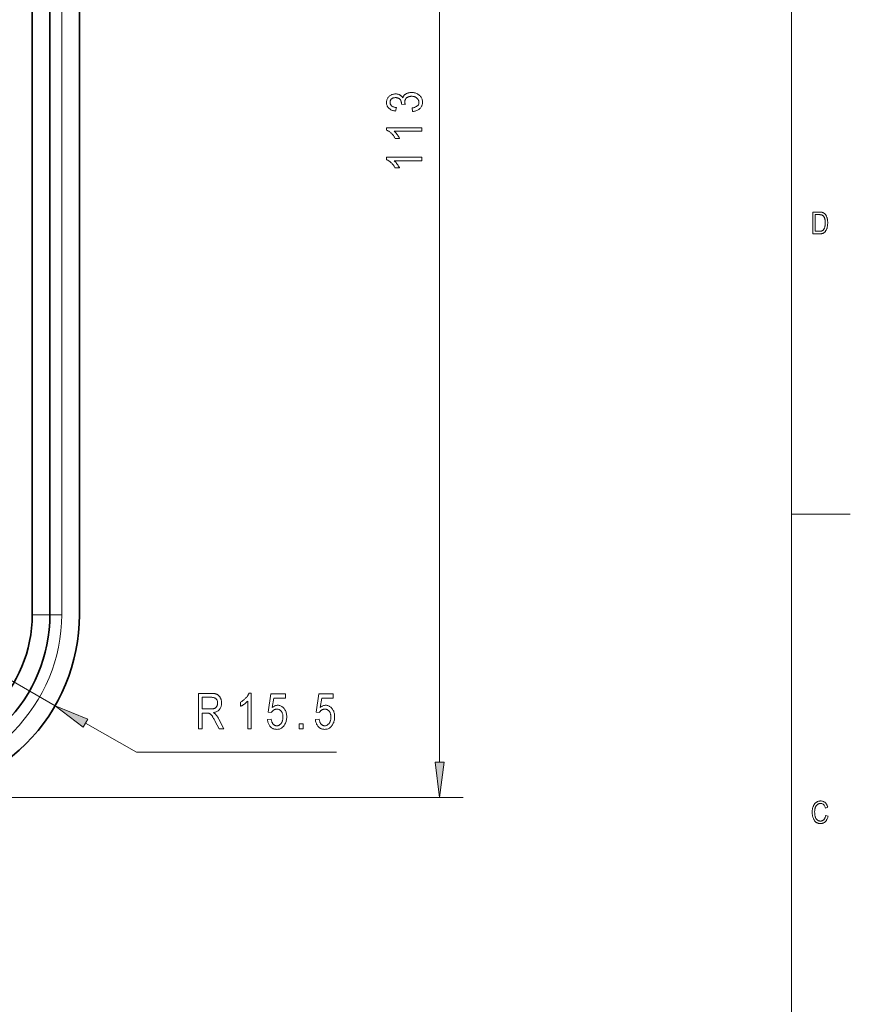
# Model space of a CAD drawing. Extents: x 1 to 211, y 3 to 294.
# Tile 26 of 31: x 140 to 211, y 127 to 210. Entities that reach past the tile are written whole.
import ezdxf

# ---------------------------------------------------------------- set-up
doc = ezdxf.new("R2010")
doc.units = 0

msp = doc.modelspace()

# ---------------------------------------------------------------- linework, layer by layer
at = {"color": 7, "lineweight": 13}
for p, q in [((205.716782, 288.883942), (205.716782, 7.883948)), ((175.872269, 147.331024), (175.872269, 254.382355)), ((143.806931, 159.856689), (143.806931, 241.856689)), ((131.806931, 144.356689), (177.872269, 144.356689))]:
    msp.add_line(p, q, dxfattribs=at)
at = {"color": 7, "lineweight": 35}
for p, q in [((141.306931, 241.856689), (141.306931, 159.856689)), ((142.806931, 241.856689), (142.806931, 159.856689)), ((145.306931, 159.856689), (145.306931, 241.856689))]:
    msp.add_line(p, q, dxfattribs=at)
at = {"color": 7, "lineweight": 13, "ltscale": 0.125}
msp.add_line((210.716782, 168.383942), (205.716782, 168.383942), dxfattribs=at)
at = {"color": 7, "lineweight": 13, "ltscale": 0.3875}
msp.add_line((129.806931, 159.856689), (143.247894, 152.137192), dxfattribs=at)
at = {"color": 7, "lineweight": 13, "ltscale": 0.0375}
msp.add_line((142.806931, 159.856689), (141.306931, 159.856689), dxfattribs=at)
at = {"color": 7, "lineweight": 13, "ltscale": 0.025}
msp.add_line((143.806931, 159.856689), (142.806931, 159.856689), dxfattribs=at)
at = {"color": 7, "lineweight": 13, "ltscale": 0.124326}
msp.add_line((145.827103, 150.655884), (150.139526, 148.179138), dxfattribs=at)
at = {"color": 7, "lineweight": 13, "ltscale": 0.424246}
msp.add_line((150.139526, 148.179138), (167.109375, 148.179138), dxfattribs=at)
at = {"color": 7, "lineweight": 13}
for points in [[(173.580322, 202.55069), (173.531204, 202.853561), (173.643188, 202.875275), (173.743378, 202.902756), (173.831787, 202.936005), (173.908401, 202.975037), (173.973221, 203.019821), (174.026276, 203.070389), (174.06752, 203.126724), (174.097, 203.188843), (174.11467, 203.256714), (174.12056, 203.330368), (174.11882, 203.371155), (174.113571, 203.410828), (174.104828, 203.449402), (174.092575, 203.486877), (174.076828, 203.523239), (174.057587, 203.558502), (174.034836, 203.592651), (174.008591, 203.625702), (173.978851, 203.657639), (173.945602, 203.688477), (173.909576, 203.717255), (173.871475, 203.742996), (173.831314, 203.765717), (173.789093, 203.7854), (173.744797, 203.802063), (173.698441, 203.815689), (173.650009, 203.826294), (173.599518, 203.833862), (173.546951, 203.838394), (173.492325, 203.839905), (173.440964, 203.838531), (173.391647, 203.834351), (173.344376, 203.827393), (173.299149, 203.817657), (173.255966, 203.80513), (173.214844, 203.789825), (173.175751, 203.771729), (173.138718, 203.750854), (173.103714, 203.727203), (173.07077, 203.70076), (173.040451, 203.672302), (173.013306, 203.642563), (172.989365, 203.611557), (172.968613, 203.579285), (172.951065, 203.545746), (172.936691, 203.510941), (172.925522, 203.474854), (172.917542, 203.437515), (172.91275, 203.398895), (172.911148, 203.359009), (172.91156, 203.341415), (172.912796, 203.322998), (172.914841, 203.303757), (172.917709, 203.283707), (172.921387, 203.262833), (172.925888, 203.24115), (172.931213, 203.218628), (172.937347, 203.195297), (172.944305, 203.171158), (172.952087, 203.146194), (172.628754, 203.180969), (172.632843, 203.228043), (172.63147, 203.27182), (172.627365, 203.313904), (172.620499, 203.354324), (172.610901, 203.393066), (172.598572, 203.43013), (172.583481, 203.465515), (172.565659, 203.499207), (172.54509, 203.531235), (172.52179, 203.561584), (172.495743, 203.590256), (172.467392, 203.616699), (172.43721, 203.64035), (172.405182, 203.661224), (172.371323, 203.679321), (172.335602, 203.694626), (172.29805, 203.707153), (172.258667, 203.716888), (172.217422, 203.723846), (172.174347, 203.728012), (172.12944, 203.729401), (172.088104, 203.728241), (172.048431, 203.724747), (172.010422, 203.718903), (171.974075, 203.710754), (171.939377, 203.700256), (171.906342, 203.687408), (171.874954, 203.672256), (171.84523, 203.654755), (171.817169, 203.634918), (171.790756, 203.612762), (171.766464, 203.588928), (171.74472, 203.564056), (171.725525, 203.538177), (171.708908, 203.511261), (171.694839, 203.483337), (171.683319, 203.454376), (171.674377, 203.424393), (171.667969, 203.393402), (171.664139, 203.361359), (171.662857, 203.328308), (171.6642, 203.294067), (171.668228, 203.26091), (171.674927, 203.228836), (171.684311, 203.197845), (171.696365, 203.167938), (171.711121, 203.139114), (171.728531, 203.111374), (171.748642, 203.084717), (171.771423, 203.059143), (171.79689, 203.034668), (171.825089, 203.011597), (171.856033, 202.99025), (171.889755, 202.970657), (171.926224, 202.952805), (171.965469, 202.936691), (172.007477, 202.922318), (172.052231, 202.909683), (172.099762, 202.898773), (172.150055, 202.889618), (172.20311, 202.882202), (172.137619, 202.58139), (172.062561, 202.594284), (171.991257, 202.610046), (171.923737, 202.628662), (171.85997, 202.650146), (171.799973, 202.6745), (171.743729, 202.701721), (171.691269, 202.731796), (171.642563, 202.76474), (171.597626, 202.800552), (171.556442, 202.839233), (171.519119, 202.880188), (171.485718, 202.922806), (171.456253, 202.967102), (171.43071, 203.013092), (171.409103, 203.06076), (171.391434, 203.110092), (171.37767, 203.161102), (171.367859, 203.213806), (171.361954, 203.268173), (171.360001, 203.324219), (171.362198, 203.383087), (171.368835, 203.440125), (171.379883, 203.495392), (171.395355, 203.548828), (171.415253, 203.600494), (171.43956, 203.65033), (171.468292, 203.698395), (171.501434, 203.744629), (171.539017, 203.789078), (171.581009, 203.831726), (171.626358, 203.871384), (171.673996, 203.906876), (171.723923, 203.938187), (171.776154, 203.965317), (171.830658, 203.988281), (171.887466, 204.007065), (171.946564, 204.021667), (172.007965, 204.032104), (172.07164, 204.038376), (172.137619, 204.040466), (172.178085, 204.039566), (172.21759, 204.036896), (172.256165, 204.03244), (172.293793, 204.026215), (172.33049, 204.018204), (172.366241, 204.008423), (172.401047, 203.996841), (172.434921, 203.98349), (172.46785, 203.968353), (172.499832, 203.951447), (172.53067, 203.932938), (172.560165, 203.91301), (172.588303, 203.891678), (172.615082, 203.868927), (172.640518, 203.844772), (172.664612, 203.819214), (172.687347, 203.792221), (172.708725, 203.763824), (172.72876, 203.734024), (172.747437, 203.702805), (172.756165, 203.731766), (172.765945, 203.759705), (172.776794, 203.786606), (172.788696, 203.8125), (172.801666, 203.837357), (172.815704, 203.861191), (172.830811, 203.884018), (172.846985, 203.905807), (172.864212, 203.926575), (172.882507, 203.94632), (172.901962, 203.965195), (172.922699, 203.983322), (172.944687, 204.000717), (172.967957, 204.01738), (172.992493, 204.033295), (173.018295, 204.048477), (173.04538, 204.062927), (173.073715, 204.076645), (173.103333, 204.089615), (173.134216, 204.101852), (173.166092, 204.113129), (173.198715, 204.123215), (173.232071, 204.132111), (173.266159, 204.139832), (173.300995, 204.146362), (173.336563, 204.151703), (173.372864, 204.155853), (173.409897, 204.158813), (173.447678, 204.160599), (173.486191, 204.161194), (173.567352, 204.158752), (173.645523, 204.151459), (173.720673, 204.139282), (173.792816, 204.122238), (173.861954, 204.100311), (173.928085, 204.073532), (173.991211, 204.04187), (174.051315, 204.005341), (174.108429, 203.963943), (174.162521, 203.917679), (174.212479, 203.868011), (174.257187, 203.816422), (174.296631, 203.762909), (174.330811, 203.707474), (174.359741, 203.650116), (174.383408, 203.59082), (174.40181, 203.529617), (174.414963, 203.466492), (174.422852, 203.401428), (174.425476, 203.334457), (174.423187, 203.272385), (174.416306, 203.21225), (174.404846, 203.154022), (174.388809, 203.097733), (174.368179, 203.043365), (174.342972, 202.990906), (174.313171, 202.940384), (174.278793, 202.891785), (174.239838, 202.845108), (174.196289, 202.800354), (174.148865, 202.758438), (174.098297, 202.720291), (174.044586, 202.685913), (173.987717, 202.655304), (173.927689, 202.628448), (173.864517, 202.605377), (173.798203, 202.58606), (173.728729, 202.570496), (173.656097, 202.558716)], [(174.372269, 201.175522), (174.372269, 200.87265), (172.02507, 200.87265), (172.049683, 200.851074), (172.074387, 200.828049), (172.099197, 200.803589), (172.124115, 200.77771), (172.149124, 200.750381), (172.174255, 200.721634), (172.199478, 200.691452), (172.224792, 200.659836), (172.250229, 200.626785), (172.275757, 200.5923), (172.300705, 200.557388), (172.324417, 200.523056), (172.346878, 200.489288), (172.368088, 200.456085), (172.388046, 200.423477), (172.406754, 200.391434), (172.424225, 200.359955), (172.440445, 200.329056), (172.455414, 200.298737), (172.469131, 200.268982), (172.113068, 200.268982), (172.083786, 200.318329), (172.053223, 200.366501), (172.021408, 200.413513), (171.988312, 200.459366), (171.953964, 200.504059), (171.918335, 200.547577), (171.881439, 200.58992), (171.843262, 200.631104), (171.803833, 200.671112), (171.763138, 200.709961), (171.721893, 200.747101), (171.680862, 200.781952), (171.640045, 200.814545), (171.599426, 200.844864), (171.559006, 200.87291), (171.518799, 200.898682), (171.47879, 200.92218), (171.43898, 200.94342), (171.399384, 200.962372), (171.360001, 200.979065), (171.360001, 201.175522)], [(174.372269, 198.664612), (174.372269, 198.36174), (172.02507, 198.36174), (172.049683, 198.340149), (172.074387, 198.317139), (172.099197, 198.292679), (172.124115, 198.266785), (172.149124, 198.239471), (172.174255, 198.210724), (172.199478, 198.180542), (172.224792, 198.148926), (172.250229, 198.115875), (172.275757, 198.08139), (172.300705, 198.046478), (172.324417, 198.012146), (172.346878, 197.978363), (172.368088, 197.945175), (172.388046, 197.912567), (172.406754, 197.880524), (172.424225, 197.849045), (172.440445, 197.818146), (172.455414, 197.787811), (172.469131, 197.758057), (172.113068, 197.758057), (172.083786, 197.807404), (172.053223, 197.855591), (172.021408, 197.902603), (171.988312, 197.948456), (171.953964, 197.993134), (171.918335, 198.036652), (171.881439, 198.07901), (171.843262, 198.120178), (171.803833, 198.160202), (171.763138, 198.199051), (171.721893, 198.236191), (171.680862, 198.271042), (171.640045, 198.303635), (171.599426, 198.333954), (171.559006, 198.362), (171.518799, 198.387772), (171.47879, 198.41127), (171.43898, 198.43251), (171.399384, 198.451462), (171.360001, 198.468155), (171.360001, 198.664612)], [(207.542633, 192.16684), (207.542633, 194.018845), (208.066895, 194.018845), (208.104874, 194.018494), (208.140976, 194.017471), (208.175217, 194.015762), (208.207581, 194.013382), (208.238083, 194.010315), (208.266708, 194.006561), (208.293457, 194.002121), (208.318344, 193.997009), (208.34137, 193.991211), (208.362518, 193.984726), (208.388687, 193.975159), (208.414154, 193.964111), (208.438919, 193.951599), (208.462967, 193.937637), (208.486313, 193.922195), (208.508957, 193.905289), (208.530884, 193.886932), (208.552109, 193.867096), (208.572632, 193.845795), (208.592438, 193.823029), (208.611465, 193.79892), (208.629623, 193.773575), (208.646927, 193.747025), (208.663376, 193.719238), (208.67897, 193.690216), (208.693695, 193.659988), (208.707565, 193.628525), (208.720581, 193.59584), (208.732742, 193.56192), (208.744034, 193.526779), (208.754349, 193.490372), (208.76358, 193.452621), (208.771729, 193.413559), (208.778793, 193.373169), (208.784775, 193.331451), (208.789658, 193.288391), (208.793457, 193.244019), (208.796173, 193.198318), (208.797806, 193.151306), (208.798355, 193.102951), (208.797424, 193.040985), (208.794662, 192.980942), (208.790054, 192.922791), (208.7836, 192.866562), (208.775299, 192.812225), (208.765152, 192.759811), (208.753159, 192.70929), (208.739334, 192.66069), (208.723648, 192.613998), (208.706131, 192.569199), (208.687164, 192.526642), (208.667145, 192.486633), (208.646072, 192.449173), (208.623962, 192.414276), (208.6008, 192.381912), (208.576584, 192.352112), (208.551331, 192.32486), (208.525024, 192.300171), (208.497665, 192.278015), (208.469254, 192.258423), (208.439438, 192.241028), (208.407837, 192.225464), (208.374451, 192.211716), (208.339294, 192.199814), (208.302353, 192.189743), (208.263626, 192.181488), (208.223114, 192.175079), (208.180817, 192.170502), (208.136749, 192.167755), (208.090897, 192.16684)], [(207.7435, 192.385391), (208.066895, 192.385391), (208.105118, 192.386032), (208.141434, 192.387939), (208.175858, 192.391129), (208.208389, 192.395599), (208.239029, 192.401337), (208.267761, 192.408356), (208.294617, 192.416656), (208.319565, 192.426224), (208.342621, 192.437073), (208.36377, 192.449188), (208.383514, 192.462723), (208.402328, 192.477814), (208.420212, 192.494461), (208.437149, 192.51265), (208.453156, 192.53241), (208.468231, 192.553711), (208.482361, 192.576569), (208.49556, 192.600983), (208.507828, 192.626953), (208.519165, 192.65448), (208.532837, 192.692871), (208.54509, 192.732742), (208.555893, 192.774124), (208.565247, 192.816986), (208.573166, 192.861343), (208.579651, 192.907181), (208.584686, 192.954514), (208.588287, 193.003342), (208.590454, 193.053665), (208.591171, 193.105469), (208.590408, 193.160614), (208.58812, 193.213333), (208.58429, 193.263641), (208.578934, 193.311539), (208.572067, 193.357025), (208.56366, 193.400101), (208.553726, 193.440765), (208.542252, 193.479004), (208.529266, 193.514832), (208.51474, 193.548264), (208.499023, 193.579407), (208.482422, 193.608414), (208.464966, 193.6353), (208.446625, 193.660034), (208.427414, 193.682648), (208.407333, 193.70311), (208.386383, 193.721451), (208.364563, 193.737656), (208.341858, 193.751724), (208.318298, 193.763657), (208.301178, 193.770615), (208.282166, 193.77684), (208.261261, 193.782333), (208.238449, 193.787094), (208.21376, 193.791122), (208.187164, 193.794434), (208.158676, 193.796997), (208.128296, 193.798828), (208.096024, 193.799927), (208.061844, 193.800293), (207.7435, 193.800293)], [(155.403519, 150.179138), (155.403519, 153.179138), (156.494232, 153.179138), (156.560791, 153.178299), (156.623779, 153.175781), (156.683167, 153.171585), (156.738983, 153.16571), (156.791214, 153.158173), (156.839874, 153.148926), (156.884949, 153.138031), (156.926437, 153.125443), (156.96434, 153.111176), (156.998672, 153.095245), (157.030624, 153.077332), (157.061417, 153.05722), (157.091034, 153.034851), (157.119492, 153.010269), (157.146774, 152.983459), (157.172897, 152.954407), (157.197861, 152.923126), (157.221649, 152.889618), (157.244263, 152.853882), (157.265717, 152.815903), (157.285553, 152.776184), (157.303299, 152.735229), (157.318954, 152.693024), (157.33252, 152.649567), (157.343994, 152.604874), (157.353394, 152.558929), (157.360703, 152.511719), (157.365921, 152.463272), (157.369049, 152.413574), (157.370087, 152.36264), (157.368317, 152.29599), (157.363007, 152.231903), (157.354156, 152.17041), (157.341766, 152.111496), (157.325836, 152.055161), (157.306366, 152.001404), (157.283356, 151.950226), (157.256805, 151.901611), (157.226715, 151.855591), (157.193085, 151.812164), (157.156067, 151.77153), (157.115845, 151.733978), (157.072418, 151.699493), (157.025772, 151.668091), (156.975906, 151.63974), (156.922836, 151.614471), (156.866547, 151.59227), (156.807053, 151.573135), (156.744339, 151.557068), (156.678406, 151.544067), (156.705185, 151.527679), (156.730637, 151.511261), (156.754776, 151.494781), (156.777618, 151.478271), (156.799149, 151.4617), (156.819366, 151.445114), (156.838272, 151.428467), (156.855881, 151.411804), (156.872162, 151.395081), (156.887146, 151.378326), (156.915848, 151.343552), (156.943863, 151.308014), (156.971191, 151.271683), (156.997818, 151.234589), (157.023743, 151.196701), (157.048965, 151.158051), (157.073502, 151.118622), (157.097351, 151.0784), (157.120499, 151.037415), (157.142944, 150.995636), (157.572678, 150.179138), (157.163406, 150.179138), (156.835983, 150.803284), (156.798859, 150.874146), (156.76358, 150.940231), (156.730179, 151.001526), (156.698624, 151.058014), (156.668945, 151.109741), (156.641129, 151.156647), (156.615173, 151.198792), (156.591064, 151.236145), (156.568832, 151.268692), (156.548462, 151.296463), (156.529083, 151.321014), (156.509827, 151.343903), (156.490692, 151.365128), (156.47168, 151.384705), (156.452805, 151.402618), (156.434036, 151.418884), (156.41539, 151.433472), (156.396866, 151.446426), (156.378479, 151.457703), (156.360199, 151.467346), (156.341263, 151.475708), (156.320862, 151.483185), (156.299026, 151.489777), (156.275726, 151.495499), (156.250977, 151.500336), (156.224762, 151.504303), (156.197113, 151.507385), (156.167999, 151.509583), (156.137436, 151.510895), (156.105423, 151.511337), (155.728882, 151.511337), (155.728882, 150.179138)], [(159.894638, 150.179138), (159.591782, 150.179138), (159.591782, 152.526337), (159.57019, 152.50174), (159.547165, 152.47702), (159.52272, 152.452209), (159.496826, 152.427307), (159.469513, 152.402283), (159.44075, 152.377167), (159.410568, 152.351929), (159.378952, 152.326614), (159.345901, 152.301178), (159.311432, 152.275665), (159.27652, 152.250702), (159.242172, 152.22699), (159.208405, 152.204529), (159.175217, 152.183319), (159.142593, 152.163361), (159.11055, 152.144653), (159.079071, 152.127182), (159.048172, 152.110962), (159.017853, 152.095993), (158.988098, 152.082275), (158.988098, 152.438354), (159.037445, 152.467621), (159.085632, 152.498184), (159.132645, 152.529999), (159.178497, 152.563095), (159.223175, 152.597443), (159.266693, 152.633087), (159.309036, 152.669983), (159.35022, 152.708145), (159.390244, 152.747574), (159.429092, 152.788269), (159.466217, 152.829514), (159.501083, 152.870544), (159.533676, 152.911377), (159.563995, 152.951996), (159.592041, 152.992401), (159.617813, 153.032623), (159.641312, 153.072632), (159.662537, 153.112427), (159.681503, 153.152023), (159.698196, 153.191406), (159.894638, 153.191406)], [(161.267776, 150.964951), (161.584961, 150.997681), (161.593262, 150.941864), (161.603424, 150.888947), (161.615433, 150.838959), (161.629318, 150.791901), (161.645065, 150.747772), (161.662674, 150.706573), (161.682144, 150.668304), (161.703491, 150.632935), (161.726685, 150.600525), (161.75174, 150.571014), (161.778152, 150.544388), (161.805389, 150.520554), (161.833481, 150.499527), (161.862411, 150.481308), (161.892166, 150.465881), (161.922775, 150.453278), (161.954224, 150.443451), (161.986496, 150.436447), (162.019623, 150.432251), (162.053574, 150.430847), (162.095963, 150.432816), (162.137161, 150.438751), (162.177155, 150.448608), (162.215988, 150.462433), (162.253616, 150.480209), (162.290054, 150.501938), (162.325317, 150.527603), (162.35939, 150.55722), (162.392273, 150.59079), (162.423981, 150.628326), (162.453522, 150.66925), (162.479965, 150.713074), (162.503296, 150.759796), (162.523514, 150.809387), (162.540619, 150.861862), (162.554611, 150.917236), (162.565506, 150.975479), (162.573288, 151.036621), (162.577942, 151.100632), (162.579498, 151.167542), (162.578003, 151.230347), (162.573486, 151.290283), (162.565964, 151.347321), (162.555435, 151.401489), (162.541901, 151.452759), (162.52536, 151.501144), (162.505798, 151.546646), (162.483246, 151.589264), (162.457672, 151.628998), (162.429092, 151.665833), (162.398239, 151.699463), (162.36586, 151.729553), (162.33194, 151.756104), (162.296494, 151.779114), (162.259491, 151.798599), (162.220978, 151.814529), (162.180923, 151.82692), (162.139328, 151.83577), (162.096191, 151.84108), (162.051529, 151.84285), (162.024292, 151.842072), (161.997391, 151.839783), (161.97084, 151.835938), (161.944626, 151.830566), (161.918777, 151.823669), (161.893265, 151.815216), (161.868103, 151.805237), (161.843292, 151.793732), (161.818832, 151.780701), (161.794708, 151.766113), (161.771271, 151.750153), (161.74884, 151.733002), (161.727402, 151.71463), (161.70697, 151.695068), (161.687531, 151.674286), (161.669113, 151.652283), (161.651688, 151.629089), (161.635254, 151.604691), (161.619843, 151.579071), (161.605423, 151.552261), (161.320969, 151.59729), (161.56041, 153.138214), (162.782089, 153.138214), (162.782089, 152.786224), (161.80188, 152.786224), (161.668854, 151.97995), (161.712921, 152.015717), (161.757507, 152.047729), (161.802628, 152.075974), (161.848282, 152.100449), (161.89447, 152.121155), (161.941193, 152.138092), (161.988449, 152.151276), (162.036224, 152.16069), (162.084549, 152.166351), (162.133392, 152.168213), (162.194382, 152.165588), (162.253754, 152.157715), (162.311523, 152.144562), (162.367661, 152.12616), (162.42218, 152.102478), (162.475098, 152.073547), (162.526382, 152.039368), (162.576065, 151.999939), (162.62413, 151.955231), (162.670563, 151.905273), (162.713913, 151.85083), (162.752701, 151.792755), (162.786926, 151.731003), (162.816589, 151.665588), (162.84169, 151.596512), (162.862228, 151.523773), (162.878204, 151.447372), (162.889618, 151.36731), (162.896454, 151.283585), (162.898743, 151.196198), (162.896454, 151.109467), (162.889618, 151.025238), (162.878204, 150.943542), (162.862228, 150.864349), (162.84169, 150.787689), (162.816589, 150.713531), (162.786926, 150.641907), (162.752701, 150.572784), (162.713913, 150.50618), (162.670563, 150.442108), (162.623367, 150.382416), (162.573029, 150.32901), (162.519577, 150.281891), (162.462982, 150.241058), (162.403259, 150.206512), (162.340408, 150.178238), (162.274414, 150.15625), (162.205307, 150.140533), (162.133057, 150.131119), (162.057678, 150.127975), (161.994812, 150.130188), (161.933945, 150.136856), (161.875061, 150.147964), (161.818161, 150.163513), (161.763245, 150.183487), (161.710327, 150.207916), (161.659378, 150.236786), (161.610413, 150.270081), (161.563446, 150.307831), (161.518448, 150.350006), (161.476349, 150.396118), (161.438034, 150.445648), (161.403488, 150.498611), (161.372742, 150.554977), (161.345795, 150.614761), (161.322617, 150.677963), (161.303223, 150.744583), (161.287613, 150.814621), (161.275803, 150.888077)], [(165.333939, 150.964951), (165.651123, 150.997681), (165.659424, 150.941864), (165.669586, 150.888947), (165.68161, 150.838959), (165.695496, 150.791901), (165.711243, 150.747772), (165.728851, 150.706573), (165.748322, 150.668304), (165.769653, 150.632935), (165.792847, 150.600525), (165.817902, 150.571014), (165.844315, 150.544388), (165.871567, 150.520554), (165.899643, 150.499527), (165.928574, 150.481308), (165.958344, 150.465881), (165.988937, 150.453278), (166.020386, 150.443451), (166.052673, 150.436447), (166.085785, 150.432251), (166.119751, 150.430847), (166.162125, 150.432816), (166.203323, 150.438751), (166.243332, 150.448608), (166.28215, 150.462433), (166.319778, 150.480209), (166.356232, 150.501938), (166.391479, 150.527603), (166.425552, 150.55722), (166.45845, 150.59079), (166.490143, 150.628326), (166.519699, 150.66925), (166.546127, 150.713074), (166.569458, 150.759796), (166.589676, 150.809387), (166.606781, 150.861862), (166.620789, 150.917236), (166.631668, 150.975479), (166.63945, 151.036621), (166.644119, 151.100632), (166.645676, 151.167542), (166.644165, 151.230347), (166.639648, 151.290283), (166.632126, 151.347321), (166.621597, 151.401489), (166.608063, 151.452759), (166.591522, 151.501144), (166.57196, 151.546646), (166.549408, 151.589264), (166.523834, 151.628998), (166.495255, 151.665833), (166.464417, 151.699463), (166.432022, 151.729553), (166.398102, 151.756104), (166.362656, 151.779114), (166.325668, 151.798599), (166.28714, 151.814529), (166.247086, 151.82692), (166.20549, 151.83577), (166.162369, 151.84108), (166.117706, 151.84285), (166.090454, 151.842072), (166.063553, 151.839783), (166.037003, 151.835938), (166.010803, 151.830566), (165.98494, 151.823669), (165.959427, 151.815216), (165.93428, 151.805237), (165.909454, 151.793732), (165.884995, 151.780701), (165.860886, 151.766113), (165.837433, 151.750153), (165.815002, 151.733002), (165.793564, 151.71463), (165.773132, 151.695068), (165.753693, 151.674286), (165.735275, 151.652283), (165.71785, 151.629089), (165.701431, 151.604691), (165.686005, 151.579071), (165.671585, 151.552261), (165.387146, 151.59729), (165.626572, 153.138214), (166.848267, 153.138214), (166.848267, 152.786224), (165.868042, 152.786224), (165.735031, 151.97995), (165.779083, 152.015717), (165.823669, 152.047729), (165.868805, 152.075974), (165.914459, 152.100449), (165.960648, 152.121155), (166.007355, 152.138092), (166.054611, 152.151276), (166.102386, 152.16069), (166.150711, 152.166351), (166.199554, 152.168213), (166.260544, 152.165588), (166.319931, 152.157715), (166.377686, 152.144562), (166.433823, 152.12616), (166.488358, 152.102478), (166.54126, 152.073547), (166.59256, 152.039368), (166.642227, 151.999939), (166.690292, 151.955231), (166.736725, 151.905273), (166.78009, 151.85083), (166.818878, 151.792755), (166.853104, 151.731003), (166.882767, 151.665588), (166.907867, 151.596512), (166.928391, 151.523773), (166.944366, 151.447372), (166.95578, 151.36731), (166.962616, 151.283585), (166.964905, 151.196198), (166.962616, 151.109467), (166.95578, 151.025238), (166.944366, 150.943542), (166.928391, 150.864349), (166.907867, 150.787689), (166.882767, 150.713531), (166.853104, 150.641907), (166.818878, 150.572784), (166.78009, 150.50618), (166.736725, 150.442108), (166.689529, 150.382416), (166.639206, 150.32901), (166.585739, 150.281891), (166.529144, 150.241058), (166.469421, 150.206512), (166.40657, 150.178238), (166.340576, 150.15625), (166.271469, 150.140533), (166.199219, 150.131119), (166.12384, 150.127975), (166.060989, 150.130188), (166.000122, 150.136856), (165.941238, 150.147964), (165.884338, 150.163513), (165.829422, 150.183487), (165.776489, 150.207916), (165.72554, 150.236786), (165.676575, 150.270081), (165.629608, 150.307831), (165.58461, 150.350006), (165.542511, 150.396118), (165.504196, 150.445648), (165.469666, 150.498611), (165.438919, 150.554977), (165.411957, 150.614761), (165.388779, 150.677963), (165.369385, 150.744583), (165.35379, 150.814621), (165.341965, 150.888077)], [(146.022125, 150.995438), (143.247894, 152.137192), (145.63208, 150.316315)], [(155.728882, 151.855133), (156.428757, 151.855133), (156.47348, 151.855682), (156.516006, 151.85733), (156.55632, 151.860107), (156.594421, 151.863968), (156.630325, 151.868942), (156.664001, 151.875015), (156.69548, 151.882202), (156.724747, 151.890488), (156.751801, 151.899872), (156.776642, 151.91037), (156.799881, 151.922058), (156.822144, 151.935028), (156.84343, 151.949249), (156.863739, 151.964722), (156.883057, 151.981491), (156.901382, 151.999512), (156.918732, 152.018814), (156.935104, 152.039383), (156.9505, 152.061218), (156.964905, 152.08432), (156.978119, 152.108459), (156.98996, 152.133362), (157.000397, 152.159027), (157.00943, 152.185486), (157.01709, 152.212738), (157.023346, 152.240753), (157.028214, 152.269531), (157.031693, 152.299103), (157.033783, 152.329468), (157.034485, 152.36058), (157.033157, 152.405045), (157.02916, 152.447556), (157.022507, 152.488129), (157.013199, 152.526749), (157.001236, 152.563431), (156.986603, 152.598175), (156.969299, 152.630966), (156.949356, 152.661804), (156.926743, 152.69072), (156.901474, 152.717682), (156.873581, 152.742371), (156.843109, 152.764465), (156.810059, 152.783951), (156.774429, 152.800842), (156.736221, 152.81514), (156.695435, 152.826843), (156.652069, 152.835938), (156.60614, 152.842422), (156.557617, 152.846313), (156.506516, 152.847626), (155.728882, 152.847626)], [(163.958771, 150.179138), (163.958771, 150.598648), (164.302551, 150.598648), (164.302551, 150.179138)], [(175.480698, 147.331024), (175.872269, 144.356689), (176.263855, 147.331024)], [(208.625275, 142.816177), (208.827408, 142.754272), (208.813019, 142.693451), (208.7966, 142.635803), (208.778198, 142.581329), (208.757767, 142.530014), (208.735336, 142.481873), (208.710907, 142.436905), (208.684464, 142.395111), (208.656006, 142.356491), (208.625534, 142.32103), (208.593063, 142.288742), (208.558853, 142.259583), (208.523209, 142.23349), (208.486099, 142.210464), (208.447525, 142.190521), (208.407516, 142.17363), (208.366043, 142.159821), (208.323135, 142.149078), (208.278748, 142.141403), (208.232925, 142.136795), (208.185654, 142.135254), (208.144073, 142.136292), (208.103714, 142.139374), (208.064575, 142.144516), (208.026672, 142.151733), (207.98999, 142.160995), (207.954544, 142.172318), (207.920319, 142.185699), (207.887314, 142.201157), (207.85553, 142.218658), (207.824982, 142.23822), (207.795578, 142.260056), (207.767273, 142.284378), (207.740051, 142.311188), (207.713913, 142.3405), (207.688858, 142.372284), (207.664886, 142.40657), (207.642014, 142.443329), (207.620224, 142.48259), (207.599518, 142.524338), (207.579895, 142.568573), (207.561768, 142.614868), (207.545563, 142.662811), (207.53125, 142.712402), (207.51886, 142.763626), (207.508362, 142.816498), (207.499771, 142.871002), (207.493103, 142.927155), (207.488327, 142.984955), (207.485474, 143.044388), (207.484512, 143.105469), (207.485474, 143.16568), (207.488327, 143.223999), (207.493103, 143.280426), (207.499771, 143.334991), (207.508362, 143.387665), (207.51886, 143.438446), (207.53125, 143.487366), (207.545563, 143.534393), (207.561768, 143.579529), (207.579895, 143.622787), (207.599655, 143.664078), (207.620758, 143.703293), (207.643204, 143.740433), (207.667007, 143.775497), (207.692169, 143.808502), (207.718689, 143.839432), (207.746552, 143.868286), (207.775757, 143.895065), (207.80632, 143.919769), (207.838242, 143.942413), (207.871216, 143.962936), (207.904938, 143.981293), (207.939438, 143.997498), (207.974686, 144.011536), (208.010681, 144.023422), (208.04744, 144.033142), (208.084961, 144.040695), (208.123245, 144.046097), (208.162277, 144.049347), (208.202072, 144.050415), (208.245422, 144.049057), (208.287521, 144.044937), (208.328384, 144.038086), (208.368027, 144.028488), (208.406418, 144.016159), (208.443573, 144.001083), (208.479477, 143.983261), (208.51416, 143.962692), (208.547592, 143.939392), (208.579803, 143.913361), (208.610428, 143.884659), (208.639175, 143.853394), (208.666016, 143.81958), (208.690964, 143.783188), (208.71402, 143.744232), (208.735184, 143.702713), (208.754456, 143.65863), (208.77182, 143.611984), (208.787292, 143.562775), (208.800873, 143.510986), (208.603806, 143.454147), (208.581558, 143.527588), (208.555237, 143.593307), (208.524857, 143.651291), (208.490402, 143.701553), (208.451889, 143.744064), (208.409302, 143.77887), (208.362656, 143.805923), (208.311935, 143.825256), (208.257141, 143.836853), (208.198288, 143.840714), (208.168365, 143.839935), (208.139267, 143.837601), (208.110962, 143.833725), (208.083481, 143.828278), (208.056793, 143.821289), (208.030914, 143.812744), (208.005859, 143.802643), (207.981598, 143.790985), (207.95816, 143.777786), (207.935516, 143.763016), (207.913727, 143.746613), (207.892838, 143.728485), (207.872849, 143.708618), (207.85376, 143.687027), (207.835556, 143.663696), (207.818253, 143.638641), (207.801849, 143.611847), (207.786346, 143.583328), (207.771729, 143.553085), (207.758026, 143.521103), (207.745422, 143.487381), (207.734146, 143.45192), (207.724197, 143.414719), (207.715576, 143.375763), (207.708282, 143.335083), (207.702316, 143.292648), (207.697662, 143.248459), (207.694351, 143.202545), (207.692368, 143.154877), (207.691696, 143.105469), (207.693039, 143.031326), (207.697052, 142.960983), (207.703751, 142.894424), (207.71312, 142.831696), (207.725174, 142.772751), (207.739914, 142.717621), (207.757309, 142.666275), (207.777405, 142.618744), (207.800171, 142.575012), (207.825607, 142.535095), (207.853271, 142.498962), (207.882706, 142.466644), (207.91391, 142.438126), (207.946884, 142.413406), (207.981628, 142.392502), (208.018143, 142.375381), (208.056412, 142.362076), (208.096466, 142.35257), (208.138275, 142.346863), (208.181854, 142.344971), (208.214264, 142.34613), (208.245758, 142.34964), (208.276367, 142.355484), (208.306061, 142.363663), (208.334885, 142.374176), (208.362793, 142.387039), (208.389801, 142.402222), (208.415924, 142.419754), (208.441147, 142.439621), (208.465469, 142.461823), (208.488556, 142.486404), (208.510071, 142.513382), (208.529999, 142.542786), (208.54834, 142.574615), (208.565109, 142.608841), (208.580307, 142.645477), (208.593918, 142.68454), (208.605957, 142.725998), (208.616409, 142.769882)]]:
    msp.add_lwpolyline(points, close=True, dxfattribs=at)
at = {"color": 7, "lineweight": 35}
for radius, end in [(11.5, 0.000004), (13, 360), (15.5, 360)]:
    msp.add_arc((129.806931, 159.856689), radius, 269.999997, end, dxfattribs=at)
at = {"color": 7, "lineweight": 13}
msp.add_arc((129.806931, 159.856689), 14, 269.999997, 360, dxfattribs=at)
for points in [[(146.022125, 150.995438), (143.247894, 152.137192), (146.022125, 150.995438), (145.63208, 150.316315)], [(175.480698, 147.331024), (175.872269, 144.356689), (175.480698, 147.331024), (176.263855, 147.331024)]]:
    msp.add_solid(points, dxfattribs=at)

doc.saveas('drawing.dxf')
